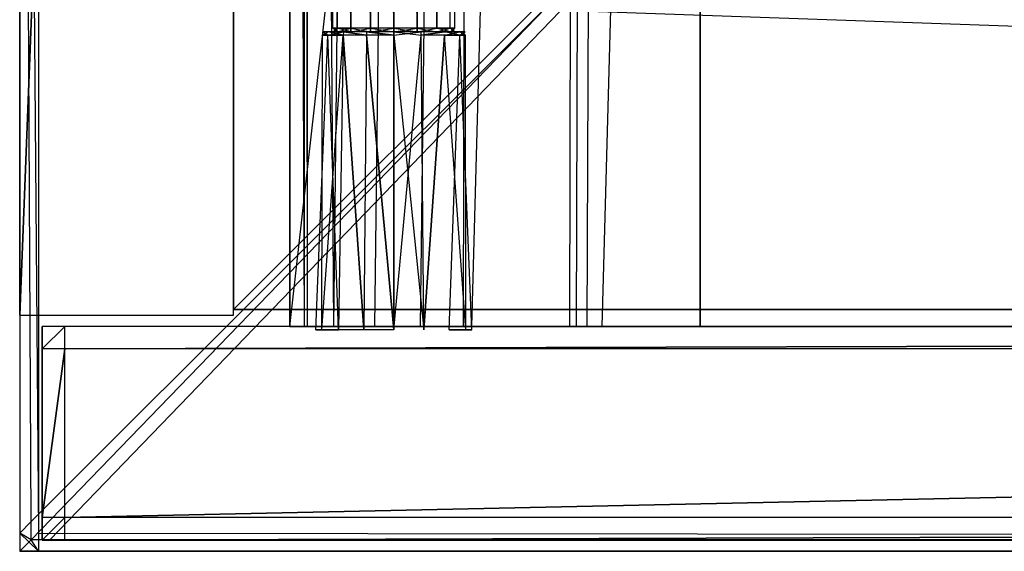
# Model space of a CAD drawing. Extents: x 0 to 1.4, y -0.5 to 0.
# Tile 1 of 24: x 0 to 0.0875, y -0.5 to -0.4527. Entities that reach past the tile are written whole.
import ezdxf

# ---------------------------------------------------------------- set-up
doc = ezdxf.new("R2010")
doc.units = 0
for name, color, linetype in [('L22_DRAWERBOX_LEGATO_REL_3_X_58', 7, 'CONTINUOUS'), ('L24_DRAWERBOX_LEGATO_REL_5_X_36', 7, 'CONTINUOUS'), ('L26_DRAWERBOX_LEGATO_REL_7_X_13', 7, 'CONTINUOUS'), ('L27_FRONT_LEGATO_S2S2_X_6960__Y', 7, 'CONTINUOUS'), ('L4_KORPUS_LEGATO_3_N_X11400____', 7, 'CONTINUOUS'), ('L6_KORPUS_LEGATO_BO_X_13620__Y_', 7, 'CONTINUOUS'), ('L8_KORPUS_LEGATO_SE_X_190__Y_47', 7, 'CONTINUOUS'), ('L9_PLATTE_LEGATO_N_X11400__0___', 7, 'CONTINUOUS')]:
    doc.layers.add(name, color=color, linetype=linetype)

msp = doc.modelspace()

# ---------------------------------------------------------------- linework, layer by layer
at = {"layer": 'L22_DRAWERBOX_LEGATO_REL_3_X_58', "color": 8}
for points, invisible_edges in [([(0.649015, -0.48, 0.048), (0.060485, -0.156, 0.048), (0.060485, -0.48, 0.048), (0.649015, -0.48, 0.048)], 13), ([(0.060485, -0.156, 0.048), (0.649015, -0.48, 0.048), (0.649015, -0.156, 0.048), (0.060485, -0.156, 0.048)], 14), ([(0.060485, -0.156, 0.032), (0.649015, -0.48, 0.032), (0.060485, -0.48, 0.032), (0.060485, -0.156, 0.032)], 13), ([(0.649015, -0.48, 0.032), (0.060485, -0.156, 0.032), (0.649015, -0.156, 0.032), (0.649015, -0.48, 0.032)], 14), ([(0.060485, -0.156, 0.048), (0.060485, -0.48, 0.032), (0.060485, -0.48, 0.048), (0.060485, -0.156, 0.048)], 13), ([(0.060485, -0.48, 0.032), (0.060485, -0.156, 0.048), (0.060485, -0.156, 0.032), (0.060485, -0.48, 0.032)], 14), ([(0.649015, -0.48, 0.032), (0.060485, -0.48, 0.048), (0.060485, -0.48, 0.032), (0.649015, -0.48, 0.032)], 13), ([(0.060485, -0.48, 0.048), (0.649015, -0.48, 0.032), (0.649015, -0.48, 0.048), (0.060485, -0.48, 0.048)], 14)]:
    msp.add_3dface(points, dxfattribs=dict(at, invisible_edges=invisible_edges))
at = {"layer": 'L24_DRAWERBOX_LEGATO_REL_5_X_36', "color": 8}
for points, invisible_edges in [([(0.060485, -0.156, 0.032), (0.024, -0.48, 0.032), (0.024, -0.156, 0.032), (0.060485, -0.156, 0.032)], 13), ([(0.024, -0.48, 0.032), (0.060485, -0.156, 0.032), (0.060485, -0.48, 0.032), (0.024, -0.48, 0.032)], 14), ([(0.025286, -0.48, 0.10758), (0.024, -0.156, 0.032), (0.024, -0.48, 0.032), (0.025286, -0.48, 0.10758)], 13), ([(0.024, -0.156, 0.032), (0.025286, -0.48, 0.10758), (0.025286, -0.156, 0.10758), (0.024, -0.156, 0.032)], 14), ([(0.025533, -0.48, 0.110955), (0.025286, -0.156, 0.10758), (0.025286, -0.48, 0.10758), (0.025533, -0.48, 0.110955)], 13), ([(0.025286, -0.156, 0.10758), (0.025533, -0.48, 0.110955), (0.025533, -0.156, 0.110955), (0.025286, -0.156, 0.10758)], 14), ([(0.02788, -0.48, 0.114232), (0.025533, -0.156, 0.110955), (0.025533, -0.48, 0.110955), (0.02788, -0.48, 0.114232)], 13), ([(0.025533, -0.156, 0.110955), (0.02788, -0.48, 0.114232), (0.02788, -0.156, 0.114232), (0.025533, -0.156, 0.110955)], 14), ([(0.02788, -0.48, 0.114232), (0.031526, -0.156, 0.115948), (0.02788, -0.156, 0.114232), (0.02788, -0.48, 0.114232)], 13), ([(0.031526, -0.156, 0.115948), (0.02788, -0.48, 0.114232), (0.031526, -0.48, 0.115948), (0.031526, -0.156, 0.115948)], 14), ([(0.031526, -0.48, 0.115948), (0.035589, -0.156, 0.115998), (0.031526, -0.156, 0.115948), (0.031526, -0.48, 0.115948)], 13), ([(0.035589, -0.156, 0.115998), (0.031526, -0.48, 0.115948), (0.035589, -0.48, 0.115998), (0.035589, -0.156, 0.115998)], 14), ([(0.035589, -0.48, 0.115998), (0.039428, -0.156, 0.114666), (0.035589, -0.156, 0.115998), (0.035589, -0.48, 0.115998)], 13), ([(0.039428, -0.156, 0.114666), (0.035589, -0.48, 0.115998), (0.039428, -0.48, 0.114666), (0.039428, -0.156, 0.114666)], 14), ([(0.04018, -0.156, 0.113598), (0.039428, -0.48, 0.114666), (0.04018, -0.48, 0.113598), (0.04018, -0.156, 0.113598)], 13), ([(0.039428, -0.48, 0.114666), (0.04018, -0.156, 0.113598), (0.039428, -0.156, 0.114666), (0.039428, -0.48, 0.114666)], 14), ([(0.048889, -0.156, 0.060646), (0.04018, -0.48, 0.113598), (0.048889, -0.48, 0.060646), (0.048889, -0.156, 0.060646)], 13), ([(0.04018, -0.48, 0.113598), (0.048889, -0.156, 0.060646), (0.04018, -0.156, 0.113598), (0.04018, -0.48, 0.113598)], 14), ([(0.04947, -0.156, 0.058607), (0.048889, -0.48, 0.060646), (0.04947, -0.48, 0.058607), (0.04947, -0.156, 0.058607)], 13), ([(0.048889, -0.48, 0.060646), (0.04947, -0.156, 0.058607), (0.048889, -0.156, 0.060646), (0.048889, -0.48, 0.060646)], 14), ([(0.050432, -0.156, 0.056719), (0.04947, -0.48, 0.058607), (0.050432, -0.48, 0.056719), (0.050432, -0.156, 0.056719)], 13), ([(0.04947, -0.48, 0.058607), (0.050432, -0.156, 0.056719), (0.04947, -0.156, 0.058607), (0.04947, -0.48, 0.058607)], 14), ([(0.051741, -0.156, 0.055052), (0.050432, -0.48, 0.056719), (0.051741, -0.48, 0.055052), (0.051741, -0.156, 0.055052)], 13), ([(0.050432, -0.48, 0.056719), (0.051741, -0.156, 0.055052), (0.050432, -0.156, 0.056719), (0.050432, -0.48, 0.056719)], 14), ([(0.051741, -0.48, 0.055052), (0.060485, -0.156, 0.048743), (0.051741, -0.156, 0.055052), (0.051741, -0.48, 0.055052)], 13), ([(0.060485, -0.156, 0.048743), (0.051741, -0.48, 0.055052), (0.060485, -0.48, 0.048743), (0.060485, -0.156, 0.048743)], 14), ([(0.060485, -0.156, 0.032), (0.060485, -0.48, 0.048743), (0.060485, -0.48, 0.032), (0.060485, -0.156, 0.032)], 13), ([(0.060485, -0.48, 0.048743), (0.060485, -0.156, 0.032), (0.060485, -0.156, 0.048743), (0.060485, -0.48, 0.048743)], 14), ([(0.060485, -0.48, 0.048743), (0.024, -0.48, 0.032), (0.060485, -0.48, 0.032), (0.060485, -0.48, 0.048743)], 13), ([(0.024, -0.48, 0.032), (0.060485, -0.48, 0.048743), (0.051741, -0.48, 0.055052), (0.024, -0.48, 0.032)], 10), ([(0.024, -0.48, 0.032), (0.051741, -0.48, 0.055052), (0.050432, -0.48, 0.056719), (0.024, -0.48, 0.032)], 13), ([(0.024, -0.48, 0.032), (0.050432, -0.48, 0.056719), (0.04947, -0.48, 0.058607), (0.024, -0.48, 0.032)], 10), ([(0.024, -0.48, 0.032), (0.04947, -0.48, 0.058607), (0.025286, -0.48, 0.10758), (0.024, -0.48, 0.032)], 13), ([(0.025286, -0.48, 0.10758), (0.04947, -0.48, 0.058607), (0.048889, -0.48, 0.060646), (0.025286, -0.48, 0.10758)], 10), ([(0.025286, -0.48, 0.10758), (0.048889, -0.48, 0.060646), (0.04018, -0.48, 0.113598), (0.025286, -0.48, 0.10758)], 13), ([(0.025286, -0.48, 0.10758), (0.04018, -0.48, 0.113598), (0.025533, -0.48, 0.110955), (0.025286, -0.48, 0.10758)], 10), ([(0.025533, -0.48, 0.110955), (0.04018, -0.48, 0.113598), (0.02788, -0.48, 0.114232), (0.025533, -0.48, 0.110955)], 15), ([(0.02788, -0.48, 0.114232), (0.04018, -0.48, 0.113598), (0.039428, -0.48, 0.114666), (0.02788, -0.48, 0.114232)], 15), ([(0.02788, -0.48, 0.114232), (0.039428, -0.48, 0.114666), (0.031526, -0.48, 0.115948), (0.02788, -0.48, 0.114232)], 15), ([(0.031526, -0.48, 0.115948), (0.039428, -0.48, 0.114666), (0.035589, -0.48, 0.115998), (0.031526, -0.48, 0.115948)], 10)]:
    msp.add_3dface(points, dxfattribs=dict(at, invisible_edges=invisible_edges))
at = {"layer": 'L26_DRAWERBOX_LEGATO_REL_7_X_13', "color": 8}
for points, invisible_edges in [([(0.027831, -0.143525, 0.1666), (0.028243, -0.453487, 0.164526), (0.027831, -0.453487, 0.1666), (0.027831, -0.143525, 0.1666)], 13), ([(0.028243, -0.453487, 0.164526), (0.027831, -0.143525, 0.1666), (0.028243, -0.143525, 0.164526), (0.028243, -0.453487, 0.164526)], 14), ([(0.028243, -0.143525, 0.168674), (0.027831, -0.453487, 0.1666), (0.028243, -0.453487, 0.168674), (0.028243, -0.143525, 0.168674)], 13), ([(0.027831, -0.453487, 0.1666), (0.028243, -0.143525, 0.168674), (0.027831, -0.143525, 0.1666), (0.027831, -0.453487, 0.1666)], 14), ([(0.028243, -0.143525, 0.164526), (0.029418, -0.453487, 0.162768), (0.028243, -0.453487, 0.164526), (0.028243, -0.143525, 0.164526)], 13), ([(0.029418, -0.453487, 0.162768), (0.028243, -0.143525, 0.164526), (0.029418, -0.143525, 0.162768), (0.029418, -0.453487, 0.162768)], 14), ([(0.029418, -0.143525, 0.170432), (0.028243, -0.453487, 0.168674), (0.029418, -0.453487, 0.170432), (0.029418, -0.143525, 0.170432)], 13), ([(0.028243, -0.453487, 0.168674), (0.029418, -0.143525, 0.170432), (0.028243, -0.143525, 0.168674), (0.028243, -0.453487, 0.168674)], 14), ([(0.029418, -0.143525, 0.162768), (0.031176, -0.453487, 0.161593), (0.029418, -0.453487, 0.162768), (0.029418, -0.143525, 0.162768)], 13), ([(0.031176, -0.453487, 0.161593), (0.029418, -0.143525, 0.162768), (0.031176, -0.143525, 0.161593), (0.031176, -0.453487, 0.161593)], 14), ([(0.031176, -0.453487, 0.171607), (0.029418, -0.143525, 0.170432), (0.029418, -0.453487, 0.170432), (0.031176, -0.453487, 0.171607)], 13), ([(0.029418, -0.143525, 0.170432), (0.031176, -0.453487, 0.171607), (0.031176, -0.143525, 0.171607), (0.029418, -0.143525, 0.170432)], 14), ([(0.031176, -0.143525, 0.161593), (0.03325, -0.453487, 0.161181), (0.031176, -0.453487, 0.161593), (0.031176, -0.143525, 0.161593)], 13), ([(0.03325, -0.453487, 0.161181), (0.031176, -0.143525, 0.161593), (0.03325, -0.143525, 0.161181), (0.03325, -0.453487, 0.161181)], 14), ([(0.03325, -0.453487, 0.172019), (0.031176, -0.143525, 0.171607), (0.031176, -0.453487, 0.171607), (0.03325, -0.453487, 0.172019)], 13), ([(0.031176, -0.143525, 0.171607), (0.03325, -0.453487, 0.172019), (0.03325, -0.143525, 0.172019), (0.031176, -0.143525, 0.171607)], 14), ([(0.035324, -0.453487, 0.171607), (0.03325, -0.143525, 0.172019), (0.03325, -0.453487, 0.172019), (0.035324, -0.453487, 0.171607)], 13), ([(0.03325, -0.143525, 0.172019), (0.035324, -0.453487, 0.171607), (0.035324, -0.143525, 0.171607), (0.03325, -0.143525, 0.172019)], 14), ([(0.03325, -0.143525, 0.161181), (0.035324, -0.453487, 0.161593), (0.03325, -0.453487, 0.161181), (0.03325, -0.143525, 0.161181)], 13), ([(0.035324, -0.453487, 0.161593), (0.03325, -0.143525, 0.161181), (0.035324, -0.143525, 0.161593), (0.035324, -0.453487, 0.161593)], 14), ([(0.037082, -0.453487, 0.170432), (0.035324, -0.143525, 0.171607), (0.035324, -0.453487, 0.171607), (0.037082, -0.453487, 0.170432)], 13), ([(0.035324, -0.143525, 0.171607), (0.037082, -0.453487, 0.170432), (0.037082, -0.143525, 0.170432), (0.035324, -0.143525, 0.171607)], 14), ([(0.035324, -0.143525, 0.161593), (0.037082, -0.453487, 0.162768), (0.035324, -0.453487, 0.161593), (0.035324, -0.143525, 0.161593)], 13), ([(0.037082, -0.453487, 0.162768), (0.035324, -0.143525, 0.161593), (0.037082, -0.143525, 0.162768), (0.037082, -0.453487, 0.162768)], 14), ([(0.038257, -0.143525, 0.168674), (0.037082, -0.453487, 0.170432), (0.038257, -0.453487, 0.168674), (0.038257, -0.143525, 0.168674)], 13), ([(0.037082, -0.453487, 0.170432), (0.038257, -0.143525, 0.168674), (0.037082, -0.143525, 0.170432), (0.037082, -0.453487, 0.170432)], 14), ([(0.037082, -0.143525, 0.162768), (0.038257, -0.453487, 0.164526), (0.037082, -0.453487, 0.162768), (0.037082, -0.143525, 0.162768)], 13), ([(0.038257, -0.453487, 0.164526), (0.037082, -0.143525, 0.162768), (0.038257, -0.143525, 0.164526), (0.038257, -0.453487, 0.164526)], 14), ([(0.038669, -0.143525, 0.1666), (0.038257, -0.453487, 0.168674), (0.038669, -0.453487, 0.1666), (0.038669, -0.143525, 0.1666)], 13), ([(0.038257, -0.453487, 0.168674), (0.038669, -0.143525, 0.1666), (0.038257, -0.143525, 0.168674), (0.038257, -0.453487, 0.168674)], 14), ([(0.038257, -0.143525, 0.164526), (0.038669, -0.453487, 0.1666), (0.038257, -0.453487, 0.164526), (0.038257, -0.143525, 0.164526)], 13), ([(0.038669, -0.453487, 0.1666), (0.038257, -0.143525, 0.164526), (0.038669, -0.143525, 0.1666), (0.038669, -0.453487, 0.1666)], 14), ([(0.02738, -0.454106, 0.169031), (0.026313, -0.4803, 0.1666), (0.026841, -0.4803, 0.169255), (0.02738, -0.454106, 0.169031)], 13), ([(0.026313, -0.4803, 0.1666), (0.02738, -0.454106, 0.169031), (0.026897, -0.454106, 0.1666), (0.026313, -0.4803, 0.1666)], 14), ([(0.026897, -0.454106, 0.1666), (0.026841, -0.4803, 0.163945), (0.026313, -0.4803, 0.1666), (0.026897, -0.454106, 0.1666)], 13), ([(0.028758, -0.454106, 0.171093), (0.026841, -0.4803, 0.169255), (0.028345, -0.4803, 0.171505), (0.028758, -0.454106, 0.171093)], 13), ([(0.026841, -0.4803, 0.169255), (0.028758, -0.454106, 0.171093), (0.02738, -0.454106, 0.169031), (0.026841, -0.4803, 0.169255)], 14), ([(0.026841, -0.4803, 0.163945), (0.026897, -0.454106, 0.1666), (0.02738, -0.454106, 0.164169), (0.026841, -0.4803, 0.163945)], 14), ([(0.02738, -0.454106, 0.164169), (0.028345, -0.4803, 0.161695), (0.026841, -0.4803, 0.163945), (0.02738, -0.454106, 0.164169)], 13), ([(0.026904, -0.4538, 0.1666), (0.02738, -0.454106, 0.164169), (0.026897, -0.454106, 0.1666), (0.026904, -0.4538, 0.1666)], 13), ([(0.027387, -0.4538, 0.169029), (0.026897, -0.454106, 0.1666), (0.02738, -0.454106, 0.169031), (0.027387, -0.4538, 0.169029)], 13), ([(0.026897, -0.454106, 0.1666), (0.027387, -0.4538, 0.169029), (0.026904, -0.4538, 0.1666), (0.026897, -0.454106, 0.1666)], 14), ([(0.026904, -0.4538, 0.1666), (0.028243, -0.4538, 0.164526), (0.027387, -0.4538, 0.164171), (0.026904, -0.4538, 0.1666)], 13), ([(0.028243, -0.4538, 0.164526), (0.026904, -0.4538, 0.1666), (0.027831, -0.4538, 0.1666), (0.028243, -0.4538, 0.164526)], 14), ([(0.027387, -0.4538, 0.169029), (0.027831, -0.4538, 0.1666), (0.026904, -0.4538, 0.1666), (0.027387, -0.4538, 0.169029)], 13), ([(0.02738, -0.454106, 0.164169), (0.026904, -0.4538, 0.1666), (0.027387, -0.4538, 0.164171), (0.02738, -0.454106, 0.164169)], 14), ([(0.027387, -0.4538, 0.164171), (0.028758, -0.454106, 0.162107), (0.02738, -0.454106, 0.164169), (0.027387, -0.4538, 0.164171)], 13), ([(0.028762, -0.4538, 0.171088), (0.02738, -0.454106, 0.169031), (0.028758, -0.454106, 0.171093), (0.028762, -0.4538, 0.171088)], 13), ([(0.02738, -0.454106, 0.169031), (0.028762, -0.4538, 0.171088), (0.027387, -0.4538, 0.169029), (0.02738, -0.454106, 0.169031)], 14), ([(0.028345, -0.4803, 0.161695), (0.02738, -0.454106, 0.164169), (0.028758, -0.454106, 0.162107), (0.028345, -0.4803, 0.161695)], 14), ([(0.027831, -0.4538, 0.1666), (0.027387, -0.4538, 0.169029), (0.028243, -0.4538, 0.168674), (0.027831, -0.4538, 0.1666)], 14), ([(0.027387, -0.4538, 0.164171), (0.029418, -0.4538, 0.162768), (0.028762, -0.4538, 0.162112), (0.027387, -0.4538, 0.164171)], 13), ([(0.029418, -0.4538, 0.162768), (0.027387, -0.4538, 0.164171), (0.028243, -0.4538, 0.164526), (0.029418, -0.4538, 0.162768)], 14), ([(0.027387, -0.4538, 0.169029), (0.029418, -0.4538, 0.170432), (0.028243, -0.4538, 0.168674), (0.027387, -0.4538, 0.169029)], 13), ([(0.029418, -0.4538, 0.170432), (0.027387, -0.4538, 0.169029), (0.028762, -0.4538, 0.171088), (0.029418, -0.4538, 0.170432)], 14), ([(0.028758, -0.454106, 0.162107), (0.027387, -0.4538, 0.164171), (0.028762, -0.4538, 0.162112), (0.028758, -0.454106, 0.162107)], 14), ([(0.028243, -0.453487, 0.168674), (0.027831, -0.4538, 0.1666), (0.028243, -0.4538, 0.168674), (0.028243, -0.453487, 0.168674)], 13), ([(0.027831, -0.4538, 0.1666), (0.028243, -0.453487, 0.168674), (0.027831, -0.453487, 0.1666), (0.027831, -0.4538, 0.1666)], 14), ([(0.027831, -0.453487, 0.1666), (0.028243, -0.4538, 0.164526), (0.027831, -0.4538, 0.1666), (0.027831, -0.453487, 0.1666)], 13), ([(0.028243, -0.4538, 0.164526), (0.027831, -0.453487, 0.1666), (0.028243, -0.453487, 0.164526), (0.028243, -0.4538, 0.164526)], 14), ([(0.029418, -0.453487, 0.170432), (0.028243, -0.4538, 0.168674), (0.029418, -0.4538, 0.170432), (0.029418, -0.453487, 0.170432)], 13), ([(0.028243, -0.4538, 0.168674), (0.029418, -0.453487, 0.170432), (0.028243, -0.453487, 0.168674), (0.028243, -0.4538, 0.168674)], 14), ([(0.028243, -0.453487, 0.164526), (0.029418, -0.4538, 0.162768), (0.028243, -0.4538, 0.164526), (0.028243, -0.453487, 0.164526)], 13), ([(0.029418, -0.4538, 0.162768), (0.028243, -0.453487, 0.164526), (0.029418, -0.453487, 0.162768), (0.029418, -0.4538, 0.162768)], 14), ([(0.028758, -0.454106, 0.162107), (0.030595, -0.4803, 0.160191), (0.028345, -0.4803, 0.161695), (0.028758, -0.454106, 0.162107)], 13), ([(0.030595, -0.4803, 0.173009), (0.028758, -0.454106, 0.171093), (0.028345, -0.4803, 0.171505), (0.030595, -0.4803, 0.173009)], 13), ([(0.030819, -0.454106, 0.17247), (0.028762, -0.4538, 0.171088), (0.028758, -0.454106, 0.171093), (0.030819, -0.454106, 0.17247)], 13), ([(0.028762, -0.4538, 0.162112), (0.030819, -0.454106, 0.16073), (0.028758, -0.454106, 0.162107), (0.028762, -0.4538, 0.162112)], 13), ([(0.030595, -0.4803, 0.160191), (0.028758, -0.454106, 0.162107), (0.030819, -0.454106, 0.16073), (0.030595, -0.4803, 0.160191)], 14), ([(0.028758, -0.454106, 0.171093), (0.030595, -0.4803, 0.173009), (0.030819, -0.454106, 0.17247), (0.028758, -0.454106, 0.171093)], 14), ([(0.028762, -0.4538, 0.162112), (0.031176, -0.4538, 0.161593), (0.030821, -0.4538, 0.160736), (0.028762, -0.4538, 0.162112)], 13), ([(0.031176, -0.4538, 0.161593), (0.028762, -0.4538, 0.162112), (0.029418, -0.4538, 0.162768), (0.031176, -0.4538, 0.161593)], 14), ([(0.028762, -0.4538, 0.171088), (0.031176, -0.4538, 0.171607), (0.029418, -0.4538, 0.170432), (0.028762, -0.4538, 0.171088)], 13), ([(0.031176, -0.4538, 0.171607), (0.028762, -0.4538, 0.171088), (0.030821, -0.4538, 0.172464), (0.031176, -0.4538, 0.171607)], 14), ([(0.028762, -0.4538, 0.171088), (0.030819, -0.454106, 0.17247), (0.030821, -0.4538, 0.172464), (0.028762, -0.4538, 0.171088)], 14), ([(0.030819, -0.454106, 0.16073), (0.028762, -0.4538, 0.162112), (0.030821, -0.4538, 0.160736), (0.030819, -0.454106, 0.16073)], 14), ([(0.031176, -0.4538, 0.171607), (0.029418, -0.453487, 0.170432), (0.029418, -0.4538, 0.170432), (0.031176, -0.4538, 0.171607)], 13), ([(0.029418, -0.453487, 0.170432), (0.031176, -0.4538, 0.171607), (0.031176, -0.453487, 0.171607), (0.029418, -0.453487, 0.170432)], 14), ([(0.031176, -0.453487, 0.161593), (0.029418, -0.4538, 0.162768), (0.029418, -0.453487, 0.162768), (0.031176, -0.453487, 0.161593)], 13), ([(0.029418, -0.4538, 0.162768), (0.031176, -0.453487, 0.161593), (0.031176, -0.4538, 0.161593), (0.029418, -0.4538, 0.162768)], 14), ([(0.030819, -0.454106, 0.16073), (0.03325, -0.4803, 0.159663), (0.030595, -0.4803, 0.160191), (0.030819, -0.454106, 0.16073)], 13), ([(0.03325, -0.4803, 0.173537), (0.030819, -0.454106, 0.17247), (0.030595, -0.4803, 0.173009), (0.03325, -0.4803, 0.173537)], 13), ([(0.03325, -0.454106, 0.172953), (0.030821, -0.4538, 0.172464), (0.030819, -0.454106, 0.17247), (0.03325, -0.454106, 0.172953)], 13), ([(0.030821, -0.4538, 0.160736), (0.03325, -0.454106, 0.160247), (0.030819, -0.454106, 0.16073), (0.030821, -0.4538, 0.160736)], 13), ([(0.03325, -0.4803, 0.159663), (0.030819, -0.454106, 0.16073), (0.03325, -0.454106, 0.160247), (0.03325, -0.4803, 0.159663)], 14), ([(0.030819, -0.454106, 0.17247), (0.03325, -0.4803, 0.173537), (0.03325, -0.454106, 0.172953), (0.030819, -0.454106, 0.17247)], 14), ([(0.030821, -0.4538, 0.160736), (0.03325, -0.4538, 0.161181), (0.03325, -0.4538, 0.160253), (0.030821, -0.4538, 0.160736)], 13), ([(0.03325, -0.4538, 0.161181), (0.030821, -0.4538, 0.160736), (0.031176, -0.4538, 0.161593), (0.03325, -0.4538, 0.161181)], 14), ([(0.030821, -0.4538, 0.172464), (0.03325, -0.4538, 0.172019), (0.031176, -0.4538, 0.171607), (0.030821, -0.4538, 0.172464)], 13), ([(0.03325, -0.4538, 0.172019), (0.030821, -0.4538, 0.172464), (0.03325, -0.4538, 0.172947), (0.03325, -0.4538, 0.172019)], 14), ([(0.030821, -0.4538, 0.172464), (0.03325, -0.454106, 0.172953), (0.03325, -0.4538, 0.172947), (0.030821, -0.4538, 0.172464)], 14), ([(0.03325, -0.454106, 0.160247), (0.030821, -0.4538, 0.160736), (0.03325, -0.4538, 0.160253), (0.03325, -0.454106, 0.160247)], 14), ([(0.03325, -0.4538, 0.172019), (0.031176, -0.453487, 0.171607), (0.031176, -0.4538, 0.171607), (0.03325, -0.4538, 0.172019)], 13), ([(0.031176, -0.453487, 0.171607), (0.03325, -0.4538, 0.172019), (0.03325, -0.453487, 0.172019), (0.031176, -0.453487, 0.171607)], 14), ([(0.03325, -0.453487, 0.161181), (0.031176, -0.4538, 0.161593), (0.031176, -0.453487, 0.161593), (0.03325, -0.453487, 0.161181)], 13), ([(0.031176, -0.4538, 0.161593), (0.03325, -0.453487, 0.161181), (0.03325, -0.4538, 0.161181), (0.031176, -0.4538, 0.161593)], 14), ([(0.035324, -0.453487, 0.161593), (0.03325, -0.4538, 0.161181), (0.03325, -0.453487, 0.161181), (0.035324, -0.453487, 0.161593)], 13), ([(0.03325, -0.4538, 0.161181), (0.035324, -0.453487, 0.161593), (0.035324, -0.4538, 0.161593), (0.03325, -0.4538, 0.161181)], 14), ([(0.035324, -0.4538, 0.171607), (0.03325, -0.453487, 0.172019), (0.03325, -0.4538, 0.172019), (0.035324, -0.4538, 0.171607)], 13), ([(0.03325, -0.453487, 0.172019), (0.035324, -0.4538, 0.171607), (0.035324, -0.453487, 0.171607), (0.03325, -0.453487, 0.172019)], 14), ([(0.03325, -0.4538, 0.161181), (0.035679, -0.4538, 0.160736), (0.03325, -0.4538, 0.160253), (0.03325, -0.4538, 0.161181)], 13), ([(0.035679, -0.4538, 0.160736), (0.03325, -0.4538, 0.161181), (0.035324, -0.4538, 0.161593), (0.035679, -0.4538, 0.160736)], 14), ([(0.03325, -0.4538, 0.172019), (0.035679, -0.4538, 0.172464), (0.035324, -0.4538, 0.171607), (0.03325, -0.4538, 0.172019)], 13), ([(0.035679, -0.4538, 0.172464), (0.03325, -0.4538, 0.172019), (0.03325, -0.4538, 0.172947), (0.035679, -0.4538, 0.172464)], 14), ([(0.035682, -0.454106, 0.17247), (0.03325, -0.4538, 0.172947), (0.03325, -0.454106, 0.172953), (0.035682, -0.454106, 0.17247)], 13), ([(0.03325, -0.4538, 0.172947), (0.035682, -0.454106, 0.17247), (0.035679, -0.4538, 0.172464), (0.03325, -0.4538, 0.172947)], 14), ([(0.035679, -0.4538, 0.160736), (0.03325, -0.454106, 0.160247), (0.03325, -0.4538, 0.160253), (0.035679, -0.4538, 0.160736)], 13), ([(0.03325, -0.454106, 0.160247), (0.035679, -0.4538, 0.160736), (0.035682, -0.454106, 0.16073), (0.03325, -0.454106, 0.160247)], 14), ([(0.035682, -0.454106, 0.16073), (0.03325, -0.4803, 0.159663), (0.03325, -0.454106, 0.160247), (0.035682, -0.454106, 0.16073)], 13), ([(0.03325, -0.4803, 0.159663), (0.035682, -0.454106, 0.16073), (0.035905, -0.4803, 0.160191), (0.03325, -0.4803, 0.159663)], 14), ([(0.035905, -0.4803, 0.173009), (0.03325, -0.454106, 0.172953), (0.03325, -0.4803, 0.173537), (0.035905, -0.4803, 0.173009)], 13), ([(0.03325, -0.454106, 0.172953), (0.035905, -0.4803, 0.173009), (0.035682, -0.454106, 0.17247), (0.03325, -0.454106, 0.172953)], 14), ([(0.037082, -0.453487, 0.162768), (0.035324, -0.4538, 0.161593), (0.035324, -0.453487, 0.161593), (0.037082, -0.453487, 0.162768)], 13), ([(0.035324, -0.4538, 0.161593), (0.037082, -0.453487, 0.162768), (0.037082, -0.4538, 0.162768), (0.035324, -0.4538, 0.161593)], 14), ([(0.037082, -0.4538, 0.170432), (0.035324, -0.453487, 0.171607), (0.035324, -0.4538, 0.171607), (0.037082, -0.4538, 0.170432)], 13), ([(0.035324, -0.453487, 0.171607), (0.037082, -0.4538, 0.170432), (0.037082, -0.453487, 0.170432), (0.035324, -0.453487, 0.171607)], 14), ([(0.035324, -0.4538, 0.171607), (0.037738, -0.4538, 0.171088), (0.037082, -0.4538, 0.170432), (0.035324, -0.4538, 0.171607)], 13), ([(0.037738, -0.4538, 0.171088), (0.035324, -0.4538, 0.171607), (0.035679, -0.4538, 0.172464), (0.037738, -0.4538, 0.171088)], 14), ([(0.035324, -0.4538, 0.161593), (0.037738, -0.4538, 0.162112), (0.035679, -0.4538, 0.160736), (0.035324, -0.4538, 0.161593)], 13), ([(0.037738, -0.4538, 0.162112), (0.035324, -0.4538, 0.161593), (0.037082, -0.4538, 0.162768), (0.037738, -0.4538, 0.162112)], 14), ([(0.037738, -0.4538, 0.162112), (0.035682, -0.454106, 0.16073), (0.035679, -0.4538, 0.160736), (0.037738, -0.4538, 0.162112)], 13), ([(0.035682, -0.454106, 0.17247), (0.037738, -0.4538, 0.171088), (0.035679, -0.4538, 0.172464), (0.035682, -0.454106, 0.17247)], 13), ([(0.035682, -0.454106, 0.16073), (0.037738, -0.4538, 0.162112), (0.037743, -0.454106, 0.162107), (0.035682, -0.454106, 0.16073)], 14), ([(0.037738, -0.4538, 0.171088), (0.035682, -0.454106, 0.17247), (0.037743, -0.454106, 0.171093), (0.037738, -0.4538, 0.171088)], 14), ([(0.035905, -0.4803, 0.173009), (0.037743, -0.454106, 0.171093), (0.035682, -0.454106, 0.17247), (0.035905, -0.4803, 0.173009)], 13), ([(0.037743, -0.454106, 0.162107), (0.035905, -0.4803, 0.160191), (0.035682, -0.454106, 0.16073), (0.037743, -0.454106, 0.162107)], 13), ([(0.037743, -0.454106, 0.171093), (0.035905, -0.4803, 0.173009), (0.038156, -0.4803, 0.171505), (0.037743, -0.454106, 0.171093)], 14), ([(0.035905, -0.4803, 0.160191), (0.037743, -0.454106, 0.162107), (0.038156, -0.4803, 0.161695), (0.035905, -0.4803, 0.160191)], 14), ([(0.037082, -0.453487, 0.162768), (0.038257, -0.4538, 0.164526), (0.037082, -0.4538, 0.162768), (0.037082, -0.453487, 0.162768)], 13), ([(0.038257, -0.4538, 0.164526), (0.037082, -0.453487, 0.162768), (0.038257, -0.453487, 0.164526), (0.038257, -0.4538, 0.164526)], 14), ([(0.038257, -0.453487, 0.168674), (0.037082, -0.4538, 0.170432), (0.038257, -0.4538, 0.168674), (0.038257, -0.453487, 0.168674)], 13), ([(0.037082, -0.4538, 0.170432), (0.038257, -0.453487, 0.168674), (0.037082, -0.453487, 0.170432), (0.037082, -0.4538, 0.170432)], 14), ([(0.037082, -0.4538, 0.170432), (0.039114, -0.4538, 0.169029), (0.038257, -0.4538, 0.168674), (0.037082, -0.4538, 0.170432)], 13), ([(0.039114, -0.4538, 0.169029), (0.037082, -0.4538, 0.170432), (0.037738, -0.4538, 0.171088), (0.039114, -0.4538, 0.169029)], 14), ([(0.037082, -0.4538, 0.162768), (0.039114, -0.4538, 0.164171), (0.037738, -0.4538, 0.162112), (0.037082, -0.4538, 0.162768)], 13), ([(0.039114, -0.4538, 0.164171), (0.037082, -0.4538, 0.162768), (0.038257, -0.4538, 0.164526), (0.039114, -0.4538, 0.164171)], 14), ([(0.037738, -0.4538, 0.162112), (0.03912, -0.454106, 0.164169), (0.037743, -0.454106, 0.162107), (0.037738, -0.4538, 0.162112)], 13), ([(0.03912, -0.454106, 0.164169), (0.037738, -0.4538, 0.162112), (0.039114, -0.4538, 0.164171), (0.03912, -0.454106, 0.164169)], 14), ([(0.037743, -0.454106, 0.171093), (0.039114, -0.4538, 0.169029), (0.037738, -0.4538, 0.171088), (0.037743, -0.454106, 0.171093)], 14), ([(0.039114, -0.4538, 0.169029), (0.037743, -0.454106, 0.171093), (0.03912, -0.454106, 0.169031), (0.039114, -0.4538, 0.169029)], 13), ([(0.038156, -0.4803, 0.171505), (0.03912, -0.454106, 0.169031), (0.037743, -0.454106, 0.171093), (0.038156, -0.4803, 0.171505)], 14), ([(0.037743, -0.454106, 0.162107), (0.03966, -0.4803, 0.163945), (0.038156, -0.4803, 0.161695), (0.037743, -0.454106, 0.162107)], 13), ([(0.03966, -0.4803, 0.163945), (0.037743, -0.454106, 0.162107), (0.03912, -0.454106, 0.164169), (0.03966, -0.4803, 0.163945)], 14), ([(0.03912, -0.454106, 0.169031), (0.038156, -0.4803, 0.171505), (0.03966, -0.4803, 0.169255), (0.03912, -0.454106, 0.169031)], 13), ([(0.038257, -0.453487, 0.164526), (0.038669, -0.4538, 0.1666), (0.038257, -0.4538, 0.164526), (0.038257, -0.453487, 0.164526)], 13), ([(0.038669, -0.4538, 0.1666), (0.038257, -0.453487, 0.164526), (0.038669, -0.453487, 0.1666), (0.038669, -0.4538, 0.1666)], 14), ([(0.038669, -0.453487, 0.1666), (0.038257, -0.4538, 0.168674), (0.038669, -0.4538, 0.1666), (0.038669, -0.453487, 0.1666)], 13), ([(0.038257, -0.4538, 0.168674), (0.038669, -0.453487, 0.1666), (0.038257, -0.453487, 0.168674), (0.038257, -0.4538, 0.168674)], 14), ([(0.038257, -0.4538, 0.164526), (0.039597, -0.4538, 0.1666), (0.039114, -0.4538, 0.164171), (0.038257, -0.4538, 0.164526)], 13), ([(0.039597, -0.4538, 0.1666), (0.038257, -0.4538, 0.164526), (0.038669, -0.4538, 0.1666), (0.039597, -0.4538, 0.1666)], 14), ([(0.038257, -0.4538, 0.168674), (0.039597, -0.4538, 0.1666), (0.038669, -0.4538, 0.1666), (0.038257, -0.4538, 0.168674)], 13), ([(0.039597, -0.4538, 0.1666), (0.038257, -0.4538, 0.168674), (0.039114, -0.4538, 0.169029), (0.039597, -0.4538, 0.1666)], 14), ([(0.039114, -0.4538, 0.164171), (0.039604, -0.454106, 0.1666), (0.03912, -0.454106, 0.164169), (0.039114, -0.4538, 0.164171)], 13), ([(0.039604, -0.454106, 0.1666), (0.039114, -0.4538, 0.164171), (0.039597, -0.4538, 0.1666), (0.039604, -0.454106, 0.1666)], 14), ([(0.03912, -0.454106, 0.169031), (0.039597, -0.4538, 0.1666), (0.039114, -0.4538, 0.169029), (0.03912, -0.454106, 0.169031)], 14), ([(0.039597, -0.4538, 0.1666), (0.03912, -0.454106, 0.169031), (0.039604, -0.454106, 0.1666), (0.039597, -0.4538, 0.1666)], 13), ([(0.03966, -0.4803, 0.169255), (0.039604, -0.454106, 0.1666), (0.03912, -0.454106, 0.169031), (0.03966, -0.4803, 0.169255)], 14), ([(0.03912, -0.454106, 0.164169), (0.040188, -0.4803, 0.1666), (0.03966, -0.4803, 0.163945), (0.03912, -0.454106, 0.164169)], 13), ([(0.040188, -0.4803, 0.1666), (0.03912, -0.454106, 0.164169), (0.039604, -0.454106, 0.1666), (0.040188, -0.4803, 0.1666)], 14), ([(0.039604, -0.454106, 0.1666), (0.03966, -0.4803, 0.169255), (0.040188, -0.4803, 0.1666), (0.039604, -0.454106, 0.1666)], 13)]:
    msp.add_3dface(points, dxfattribs=dict(at, invisible_edges=invisible_edges))
at = {"layer": 'L27_FRONT_LEGATO_S2S2_X_6960__Y', "color": 8}
for points, invisible_edges in [([(0.002, -0.482, 0.34), (0.004, -0.48, 0.34), (0.002, -0.48, 0.34), (0.002, -0.482, 0.34)], 13), ([(0.004, -0.48, 0.34), (0.002, -0.482, 0.34), (0.004, -0.482, 0.34), (0.004, -0.48, 0.34)], 14), ([(0.004, -0.48), (0.002, -0.482), (0.002, -0.48), (0.004, -0.48)], 13), ([(0.002, -0.482), (0.004, -0.48), (0.004, -0.482), (0.002, -0.482)], 14), ([(0.002, -0.482, 0.34), (0.002, -0.48, 0.338), (0.002, -0.482, 0.338), (0.002, -0.482, 0.34)], 13), ([(0.002, -0.48, 0.338), (0.002, -0.482, 0.34), (0.002, -0.48, 0.34), (0.002, -0.48, 0.338)], 14), ([(0.002, -0.482, 0.338), (0.002, -0.48, 0.002), (0.002, -0.482, 0.002), (0.002, -0.482, 0.338)], 13), ([(0.002, -0.48, 0.002), (0.002, -0.482, 0.338), (0.002, -0.48, 0.338), (0.002, -0.48, 0.002)], 14), ([(0.002, -0.48, 0.002), (0.004, -0.48, 0.338), (0.004, -0.48, 0.002), (0.002, -0.48, 0.002)], 13), ([(0.004, -0.48, 0.338), (0.002, -0.48, 0.002), (0.002, -0.48, 0.338), (0.004, -0.48, 0.338)], 14), ([(0.002, -0.48), (0.004, -0.48, 0.002), (0.004, -0.48), (0.002, -0.48)], 13), ([(0.004, -0.48, 0.002), (0.002, -0.48), (0.002, -0.48, 0.002), (0.004, -0.48, 0.002)], 14), ([(0.002, -0.48, 0.338), (0.004, -0.48, 0.34), (0.004, -0.48, 0.338), (0.002, -0.48, 0.338)], 13), ([(0.004, -0.48, 0.34), (0.002, -0.48, 0.338), (0.002, -0.48, 0.34), (0.004, -0.48, 0.34)], 14), ([(0.002, -0.482, 0.002), (0.002, -0.48), (0.002, -0.482), (0.002, -0.482, 0.002)], 13), ([(0.002, -0.48), (0.002, -0.482, 0.002), (0.002, -0.48, 0.002), (0.002, -0.48)], 14), ([(0.004, -0.482, 0.34), (0.696, -0.48, 0.34), (0.004, -0.48, 0.34), (0.004, -0.482, 0.34)], 13), ([(0.696, -0.48, 0.34), (0.004, -0.482, 0.34), (0.696, -0.482, 0.34), (0.696, -0.48, 0.34)], 14), ([(0.696, -0.48), (0.004, -0.482), (0.004, -0.48), (0.696, -0.48)], 13), ([(0.004, -0.482), (0.696, -0.48), (0.696, -0.482), (0.004, -0.482)], 14), ([(0.004, -0.48, 0.002), (0.696, -0.48, 0.338), (0.696, -0.48, 0.002), (0.004, -0.48, 0.002)], 13), ([(0.696, -0.48, 0.338), (0.004, -0.48, 0.002), (0.004, -0.48, 0.338), (0.696, -0.48, 0.338)], 14), ([(0.004, -0.48, 0.338), (0.696, -0.48, 0.34), (0.696, -0.48, 0.338), (0.004, -0.48, 0.338)], 13), ([(0.696, -0.48, 0.34), (0.004, -0.48, 0.338), (0.004, -0.48, 0.34), (0.696, -0.48, 0.34)], 14), ([(0.004, -0.48), (0.696, -0.48, 0.002), (0.696, -0.48), (0.004, -0.48)], 13), ([(0.696, -0.48, 0.002), (0.004, -0.48), (0.004, -0.48, 0.002), (0.696, -0.48, 0.002)], 14), ([(0.002, -0.497, 0.338), (0.002, -0.482, 0.002), (0.002, -0.497, 0.002), (0.002, -0.497, 0.338)], 13), ([(0.002, -0.482, 0.002), (0.002, -0.497, 0.338), (0.002, -0.482, 0.338), (0.002, -0.482, 0.002)], 14), ([(0.002, -0.497, 0.002), (0.002, -0.482), (0.002, -0.497), (0.002, -0.497, 0.002)], 13), ([(0.002, -0.482), (0.002, -0.497, 0.002), (0.002, -0.482, 0.002), (0.002, -0.482)], 14), ([(0.004, -0.482), (0.002, -0.497), (0.002, -0.482), (0.004, -0.482)], 13), ([(0.002, -0.497), (0.004, -0.482), (0.004, -0.497), (0.002, -0.497)], 14), ([(0.002, -0.497, 0.34), (0.004, -0.482, 0.34), (0.002, -0.482, 0.34), (0.002, -0.497, 0.34)], 13), ([(0.004, -0.482, 0.34), (0.002, -0.497, 0.34), (0.004, -0.497, 0.34), (0.004, -0.482, 0.34)], 14), ([(0.002, -0.497, 0.34), (0.002, -0.482, 0.338), (0.002, -0.497, 0.338), (0.002, -0.497, 0.34)], 13), ([(0.002, -0.482, 0.338), (0.002, -0.497, 0.34), (0.002, -0.482, 0.34), (0.002, -0.482, 0.338)], 14), ([(0.696, -0.482), (0.004, -0.497), (0.004, -0.482), (0.696, -0.482)], 13), ([(0.004, -0.497), (0.696, -0.482), (0.696, -0.497), (0.004, -0.497)], 14), ([(0.004, -0.497, 0.34), (0.696, -0.482, 0.34), (0.004, -0.482, 0.34), (0.004, -0.497, 0.34)], 13), ([(0.696, -0.482, 0.34), (0.004, -0.497, 0.34), (0.696, -0.497, 0.34), (0.696, -0.482, 0.34)], 14), ([(0.002, -0.499, 0.338), (0.002, -0.497, 0.002), (0.002, -0.499, 0.002), (0.002, -0.499, 0.338)], 13), ([(0.002, -0.497, 0.002), (0.002, -0.499, 0.338), (0.002, -0.497, 0.338), (0.002, -0.497, 0.002)], 14), ([(0.002, -0.499, 0.34), (0.004, -0.497, 0.34), (0.002, -0.497, 0.34), (0.002, -0.499, 0.34)], 13), ([(0.004, -0.497, 0.34), (0.002, -0.499, 0.34), (0.004, -0.499, 0.34), (0.004, -0.497, 0.34)], 14), ([(0.004, -0.497), (0.002, -0.499), (0.002, -0.497), (0.004, -0.497)], 13), ([(0.002, -0.499), (0.004, -0.497), (0.004, -0.499), (0.002, -0.499)], 14), ([(0.002, -0.499, 0.34), (0.002, -0.497, 0.338), (0.002, -0.499, 0.338), (0.002, -0.499, 0.34)], 13), ([(0.002, -0.497, 0.338), (0.002, -0.499, 0.34), (0.002, -0.497, 0.34), (0.002, -0.497, 0.338)], 14), ([(0.002, -0.499, 0.002), (0.002, -0.497), (0.002, -0.499), (0.002, -0.499, 0.002)], 13), ([(0.002, -0.497), (0.002, -0.499, 0.002), (0.002, -0.497, 0.002), (0.002, -0.497)], 14), ([(0.696, -0.497), (0.004, -0.499), (0.004, -0.497), (0.696, -0.497)], 13), ([(0.004, -0.499), (0.696, -0.497), (0.696, -0.499), (0.004, -0.499)], 14), ([(0.004, -0.499, 0.34), (0.696, -0.497, 0.34), (0.004, -0.497, 0.34), (0.004, -0.499, 0.34)], 13), ([(0.696, -0.497, 0.34), (0.004, -0.499, 0.34), (0.696, -0.499, 0.34), (0.696, -0.497, 0.34)], 14), ([(0.004, -0.499, 0.338), (0.002, -0.499, 0.002), (0.004, -0.499, 0.002), (0.004, -0.499, 0.338)], 13), ([(0.002, -0.499, 0.002), (0.004, -0.499, 0.338), (0.002, -0.499, 0.338), (0.002, -0.499, 0.002)], 14), ([(0.004, -0.499, 0.002), (0.002, -0.499), (0.004, -0.499), (0.004, -0.499, 0.002)], 13), ([(0.002, -0.499), (0.004, -0.499, 0.002), (0.002, -0.499, 0.002), (0.002, -0.499)], 14), ([(0.004, -0.499, 0.34), (0.002, -0.499, 0.338), (0.004, -0.499, 0.338), (0.004, -0.499, 0.34)], 13), ([(0.002, -0.499, 0.338), (0.004, -0.499, 0.34), (0.002, -0.499, 0.34), (0.002, -0.499, 0.338)], 14), ([(0.696, -0.499, 0.338), (0.004, -0.499, 0.002), (0.696, -0.499, 0.002), (0.696, -0.499, 0.338)], 13), ([(0.004, -0.499, 0.002), (0.696, -0.499, 0.338), (0.004, -0.499, 0.338), (0.004, -0.499, 0.002)], 14), ([(0.696, -0.499, 0.002), (0.004, -0.499), (0.696, -0.499), (0.696, -0.499, 0.002)], 13), ([(0.004, -0.499), (0.696, -0.499, 0.002), (0.004, -0.499, 0.002), (0.004, -0.499)], 14), ([(0.696, -0.499, 0.34), (0.004, -0.499, 0.338), (0.696, -0.499, 0.338), (0.696, -0.499, 0.34)], 13), ([(0.004, -0.499, 0.338), (0.696, -0.499, 0.34), (0.004, -0.499, 0.34), (0.004, -0.499, 0.338)], 14)]:
    msp.add_3dface(points, dxfattribs=dict(at, invisible_edges=invisible_edges))
at = {"layer": 'L4_KORPUS_LEGATO_3_N_X11400____', "color": 8}
for points, invisible_edges in [([(0.079, -0.4185, 0.313), (0.019, -0.4785, 0.313), (0.019, 0, 0.313), (0.079, -0.4185, 0.313)], 13), ([(0.019, -0.4785, 0.332), (0.019, 0, 0.313), (0.019, -0.4785, 0.313), (0.019, -0.4785, 0.332)], 13), ([(0.019, 0, 0.313), (0.019, -0.4785, 0.332), (0.019, 0, 0.332), (0.019, 0, 0.313)], 14), ([(0.079, -0.4185, 0.332), (0.019, 0, 0.332), (0.019, -0.4785, 0.332), (0.079, -0.4185, 0.332)], 13), ([(0.019, -0.4785, 0.313), (0.079, -0.4185, 0.313), (1.381, -0.4785, 0.313), (0.019, -0.4785, 0.313)], 10), ([(1.381, -0.4785, 0.332), (0.079, -0.4185, 0.332), (0.019, -0.4785, 0.332), (1.381, -0.4785, 0.332)], 13), ([(1.381, -0.4785, 0.313), (0.079, -0.4185, 0.313), (1.321, -0.4185, 0.313), (1.381, -0.4785, 0.313)], 14), ([(0.079, -0.4185, 0.332), (1.381, -0.4785, 0.332), (1.321, -0.4185, 0.332), (0.079, -0.4185, 0.332)], 14), ([(1.381, -0.4785, 0.332), (0.019, -0.4785, 0.313), (1.381, -0.4785, 0.313), (1.381, -0.4785, 0.332)], 13), ([(0.019, -0.4785, 0.313), (1.381, -0.4785, 0.332), (0.019, -0.4785, 0.332), (0.019, -0.4785, 0.313)], 14)]:
    msp.add_3dface(points, dxfattribs=dict(at, invisible_edges=invisible_edges))
at = {"layer": 'L6_KORPUS_LEGATO_BO_X_13620__Y_', "color": 8}
for points, invisible_edges in [([(0.019, -0.4785, 0.02), (0.019, -0.069, 0.001), (0.019, -0.4785, 0.001), (0.019, -0.4785, 0.02)], 13), ([(0.019, -0.069, 0.001), (0.019, -0.4785, 0.02), (0.019, -0.069, 0.02), (0.019, -0.069, 0.001)], 14), ([(1.381, -0.4785, 0.02), (0.019, -0.069, 0.02), (0.019, -0.4785, 0.02), (1.381, -0.4785, 0.02)], 13), ([(0.019, -0.069, 0.02), (1.381, -0.4785, 0.02), (1.381, -0.069, 0.02), (0.019, -0.069, 0.02)], 14), ([(0.019, -0.069, 0.001), (1.381, -0.4785, 0.001), (0.019, -0.4785, 0.001), (0.019, -0.069, 0.001)], 13), ([(1.381, -0.4785, 0.001), (0.019, -0.069, 0.001), (1.381, -0.069, 0.001), (1.381, -0.4785, 0.001)], 14), ([(1.381, -0.4785, 0.02), (0.019, -0.4785, 0.001), (1.381, -0.4785, 0.001), (1.381, -0.4785, 0.02)], 13), ([(0.019, -0.4785, 0.001), (1.381, -0.4785, 0.02), (0.019, -0.4785, 0.02), (0.019, -0.4785, 0.001)], 14)]:
    msp.add_3dface(points, dxfattribs=dict(at, invisible_edges=invisible_edges))
at = {"layer": 'L8_KORPUS_LEGATO_SE_X_190__Y_47', "color": 8}
for points, invisible_edges in [([(0, -0.479, 0.34), (0.019, 0, 0.34), (0, 0, 0.34), (0, -0.479, 0.34)], 13), ([(0.019, 0, 0.34), (0, -0.479, 0.34), (0.019, -0.479, 0.34), (0.019, 0, 0.34)], 14), ([(0.019, 0), (0, -0.479), (0, 0), (0.019, 0)], 13), ([(0, -0.479), (0.019, 0), (0.019, -0.479), (0, -0.479)], 14), ([(0, -0.479, 0.34), (0, 0), (0, -0.479), (0, -0.479, 0.34)], 13), ([(0, 0), (0, -0.479, 0.34), (0, 0, 0.34), (0, 0)], 14), ([(0.019, 0), (0.019, -0.479, 0.34), (0.019, -0.479), (0.019, 0)], 13), ([(0.019, -0.479, 0.34), (0.019, 0), (0.019, 0, 0.34), (0.019, -0.479, 0.34)], 14), ([(0.019, -0.479, 0.34), (0, -0.479), (0.019, -0.479), (0.019, -0.479, 0.34)], 13), ([(0, -0.479), (0.019, -0.479, 0.34), (0, -0.479, 0.34), (0, -0.479)], 14)]:
    msp.add_3dface(points, dxfattribs=dict(at, invisible_edges=invisible_edges))
at = {"layer": 'L9_PLATTE_LEGATO_N_X11400__0___', "color": 8}
for points, invisible_edges in [([(0, -0.498375, 0.38), (0, -0.300523, 0.378361), (0, -0.498375, 0.378361), (0, -0.498375, 0.38)], 13), ([(0, -0.300523, 0.378361), (0, -0.498375, 0.38), (0, -0.300523, 0.38), (0, -0.300523, 0.378361)], 14), ([(0, -0.498375, 0.374378), (0, -0.300523, 0.3732), (0, -0.498375, 0.3732), (0, -0.498375, 0.374378)], 13), ([(0, -0.300523, 0.3732), (0, -0.498375, 0.374378), (0, -0.300523, 0.374378), (0, -0.300523, 0.3732)], 14), ([(0, -0.300523, 0.3732), (0.001013, -0.497362, 0.372564), (0, -0.498375, 0.3732), (0, -0.300523, 0.3732)], 13), ([(0.001013, -0.497362, 0.372564), (0, -0.300523, 0.3732), (0.001013, -0.300523, 0.372564), (0.001013, -0.497362, 0.372564)], 14), ([(0.001678, -0.498375, 0.38), (0, -0.300523, 0.38), (0, -0.498375, 0.38), (0.001678, -0.498375, 0.38)], 13), ([(0, -0.300523, 0.38), (0.001678, -0.498375, 0.38), (0.001678, -0.300523, 0.38), (0, -0.300523, 0.38)], 14), ([(0, -0.498375, 0.378361), (0, -0.300523, 0.374378), (0, -0.498375, 0.374378), (0, -0.498375, 0.378361)], 13), ([(0, -0.300523, 0.374378), (0, -0.498375, 0.378361), (0, -0.300523, 0.378361), (0, -0.300523, 0.374378)], 14), ([(0.001013, -0.300523, 0.372564), (0.048041, -0.450334, 0.343069), (0.001013, -0.497362, 0.372564), (0.001013, -0.300523, 0.372564)], 13), ([(1.39808, -0.498375, 0.38), (0.001678, -0.300523, 0.38), (0.001678, -0.498375, 0.38), (1.39808, -0.498375, 0.38)], 13), ([(0.001678, -0.300523, 0.38), (1.39808, -0.498375, 0.38), (1.031759, -0.391054, 0.38), (0.001678, -0.300523, 0.38)], 10), ([(0.048041, -0.450334, 0.343069), (0.001013, -0.498987, 0.372564), (0.001013, -0.497362, 0.372564), (0.048041, -0.450334, 0.343069)], 13), ([(0.001013, -0.498987, 0.372564), (0.048041, -0.450334, 0.343069), (0.048041, -0.451959, 0.343069), (0.001013, -0.498987, 0.372564)], 14), ([(0.048041, -0.451959, 0.343069), (0.002692, -0.498987, 0.372564), (0.001013, -0.498987, 0.372564), (0.048041, -0.451959, 0.343069)], 13), ([(0.002692, -0.498987, 0.372564), (0.048041, -0.451959, 0.343069), (0.049719, -0.451959, 0.343069), (0.002692, -0.498987, 0.372564)], 14), ([(0.049719, -0.451959, 0.343069), (1.397066, -0.498987, 0.372564), (0.002692, -0.498987, 0.372564), (0.049719, -0.451959, 0.343069)], 13), ([(1.397066, -0.498987, 0.372564), (0.049719, -0.451959, 0.343069), (1.350039, -0.451959, 0.343069), (1.397066, -0.498987, 0.372564)], 14), ([(0.001013, -0.498987, 0.372564), (0, -0.498375, 0.3732), (0.001013, -0.497362, 0.372564), (0.001013, -0.498987, 0.372564)], 14), ([(0, -0.498375, 0.3732), (0.001013, -0.498987, 0.372564), (0, -0.5, 0.3732), (0, -0.498375, 0.3732)], 13), ([(0.001678, -0.5, 0.38), (0, -0.498375, 0.38), (0, -0.5, 0.38), (0.001678, -0.5, 0.38)], 13), ([(0, -0.498375, 0.38), (0.001678, -0.5, 0.38), (0.001678, -0.498375, 0.38), (0, -0.498375, 0.38)], 14), ([(0, -0.5, 0.38), (0, -0.498375, 0.378361), (0, -0.5, 0.378361), (0, -0.5, 0.38)], 13), ([(0, -0.498375, 0.378361), (0, -0.5, 0.38), (0, -0.498375, 0.38), (0, -0.498375, 0.378361)], 14), ([(0, -0.5, 0.378361), (0, -0.498375, 0.374378), (0, -0.5, 0.374378), (0, -0.5, 0.378361)], 13), ([(0, -0.498375, 0.374378), (0, -0.5, 0.378361), (0, -0.498375, 0.378361), (0, -0.498375, 0.374378)], 14), ([(0, -0.5, 0.374378), (0, -0.498375, 0.3732), (0, -0.5, 0.3732), (0, -0.5, 0.374378)], 13), ([(0, -0.498375, 0.3732), (0, -0.5, 0.374378), (0, -0.498375, 0.374378), (0, -0.498375, 0.3732)], 14), ([(1.39808, -0.5, 0.38), (0.001678, -0.498375, 0.38), (0.001678, -0.5, 0.38), (1.39808, -0.5, 0.38)], 13), ([(0.001678, -0.498375, 0.38), (1.39808, -0.5, 0.38), (1.39808, -0.498375, 0.38), (0.001678, -0.498375, 0.38)], 14), ([(0.001013, -0.498987, 0.372564), (0.001678, -0.5, 0.3732), (0, -0.5, 0.3732), (0.001013, -0.498987, 0.372564)], 13), ([(0.001678, -0.5, 0.3732), (0.001013, -0.498987, 0.372564), (0.002692, -0.498987, 0.372564), (0.001678, -0.5, 0.3732)], 14), ([(0.002692, -0.498987, 0.372564), (1.39808, -0.5, 0.3732), (0.001678, -0.5, 0.3732), (0.002692, -0.498987, 0.372564)], 13), ([(1.39808, -0.5, 0.3732), (0.002692, -0.498987, 0.372564), (1.397066, -0.498987, 0.372564), (1.39808, -0.5, 0.3732)], 14), ([(0.001678, -0.5, 0.378361), (0, -0.5, 0.374378), (0.001678, -0.5, 0.374378), (0.001678, -0.5, 0.378361)], 13), ([(0, -0.5, 0.374378), (0.001678, -0.5, 0.378361), (0, -0.5, 0.378361), (0, -0.5, 0.374378)], 14), ([(0.001678, -0.5, 0.374378), (0, -0.5, 0.3732), (0.001678, -0.5, 0.3732), (0.001678, -0.5, 0.374378)], 13), ([(0, -0.5, 0.3732), (0.001678, -0.5, 0.374378), (0, -0.5, 0.374378), (0, -0.5, 0.3732)], 14), ([(0.001678, -0.5, 0.38), (0, -0.5, 0.378361), (0.001678, -0.5, 0.378361), (0.001678, -0.5, 0.38)], 13), ([(0, -0.5, 0.378361), (0.001678, -0.5, 0.38), (0, -0.5, 0.38), (0, -0.5, 0.378361)], 14), ([(1.39808, -0.5, 0.378361), (0.001678, -0.5, 0.374378), (1.39808, -0.5, 0.374378), (1.39808, -0.5, 0.378361)], 13), ([(0.001678, -0.5, 0.374378), (1.39808, -0.5, 0.378361), (0.001678, -0.5, 0.378361), (0.001678, -0.5, 0.374378)], 14), ([(1.39808, -0.5, 0.38), (0.001678, -0.5, 0.378361), (1.39808, -0.5, 0.378361), (1.39808, -0.5, 0.38)], 13), ([(0.001678, -0.5, 0.378361), (1.39808, -0.5, 0.38), (0.001678, -0.5, 0.38), (0.001678, -0.5, 0.378361)], 14), ([(1.39808, -0.5, 0.374378), (0.001678, -0.5, 0.3732), (1.39808, -0.5, 0.3732), (1.39808, -0.5, 0.374378)], 13), ([(0.001678, -0.5, 0.3732), (1.39808, -0.5, 0.374378), (0.001678, -0.5, 0.374378), (0.001678, -0.5, 0.3732)], 14)]:
    msp.add_3dface(points, dxfattribs=dict(at, invisible_edges=invisible_edges))

doc.saveas('drawing.dxf')
